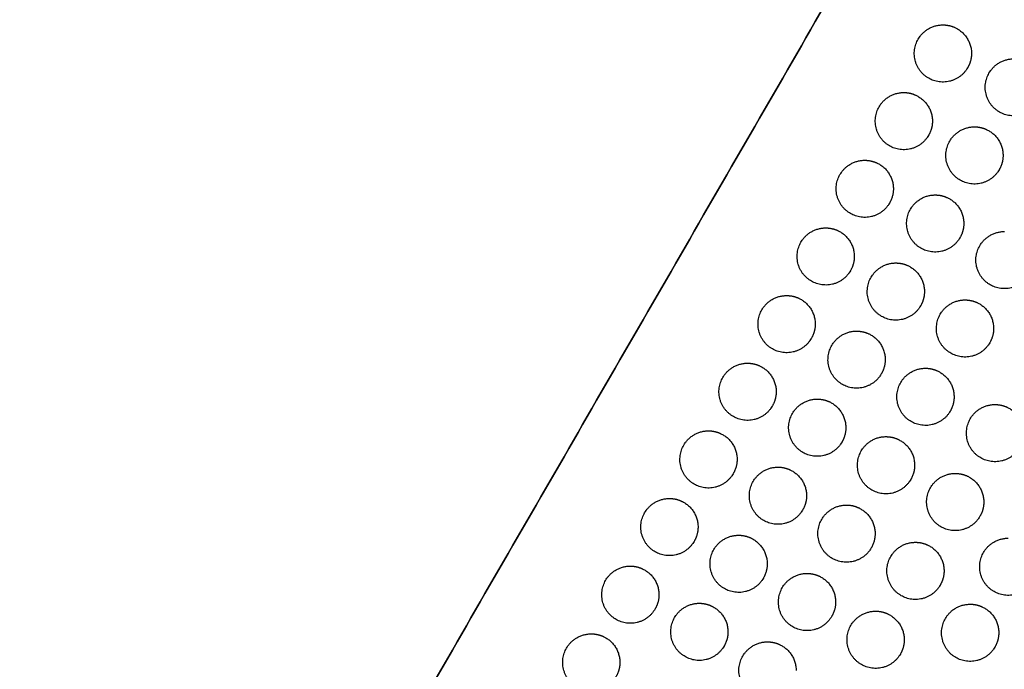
# Model space of a CAD drawing. Header units: millimetres. Extents: x -125 to 375, y 0 to 433.
# Tile 20 of 50: x -125 to -22, y 293 to 361. Entities that reach past the tile are written whole.
import ezdxf

# ---------------------------------------------------------------- set-up
doc = ezdxf.new("R2010")
doc.units = ezdxf.units.MM
doc.layers.add('Layer 01', color=18, linetype='Continuous', true_color=0x000000)

msp = doc.modelspace()

# ---------------------------------------------------------------- linework, layer by layer
at = {"layer": 'Layer 01'}
for points in [[(-125, 216.51, 76), (-62.5, 324.76, 76), (0, 433.01, 76)], [(0, 433.01), (-62.5, 324.76), (-125, 216.51)]]:
    msp.add_open_spline(points, degree=2, dxfattribs=at)
at = {"layer": 'Layer 01', "extrusion": (-0.093728, 0.054114, 0.994126)}
for points, weights, knots in [([(-25.52, 356.28, 77.77), (-27.02, 353.68, 77.77), (-29.61, 355.18, 77.44), (-32.21, 356.68, 77.12), (-30.71, 359.28, 77.12), (-29.85, 360.78, 77.12), (-28.11, 360.78, 77.28)], [1, 0.707106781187, 1, 0.707106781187, 1, 0.807007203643, 0.868347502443], [0, 0, 0, 6.017726, 6.017726, 12.035452, 12.035452, 16.000643, 16.000643, 16.000643]), ([(-28.11, 360.78, 77.28), (-27.31, 360.78, 77.36), (-26.61, 360.38, 77.44), (-25.11, 359.51, 77.63), (-25.11, 357.78, 77.73)], [0.868347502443, 0.900099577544, 1, 0.807007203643, 0.868347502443], [16.000643, 16.000643, 16.000643, 18.053177, 18.053177, 21.530077, 21.530077, 21.530077]), ([(-18.08, 352.72, 78.67), (-19.58, 350.13, 78.67), (-22.17, 351.63, 78.34), (-24.77, 353.13, 78.01), (-23.27, 355.72, 78.01), (-22.41, 357.22, 78.01), (-20.67, 357.22, 78.18)], [1, 0.707106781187, 1, 0.707106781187, 1, 0.807007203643, 0.868347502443], [0, 0, 0, 6.017726, 6.017726, 12.035452, 12.035452, 16.000643, 16.000643, 16.000643]), ([(-29.62, 349.18, 77.77), (-31.12, 346.58, 77.77), (-33.71, 348.08, 77.44), (-36.31, 349.58, 77.12), (-34.81, 352.18, 77.12), (-33.95, 353.68, 77.12), (-32.21, 353.68, 77.28)], [1, 0.707106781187, 1, 0.707106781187, 1, 0.807007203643, 0.868347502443], [0, 0, 0, 6.017726, 6.017726, 12.035452, 12.035452, 16.000643, 16.000643, 16.000643]), ([(-32.21, 353.68, 77.28), (-31.41, 353.68, 77.36), (-30.71, 353.27, 77.44), (-29.21, 352.41, 77.63), (-29.21, 350.68, 77.73)], [0.868347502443, 0.900099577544, 1, 0.807007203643, 0.868347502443], [16.000643, 16.000643, 16.000643, 18.053177, 18.053177, 21.530077, 21.530077, 21.530077]), ([(-22.2, 345.58, 78.67), (-23.7, 342.98, 78.67), (-26.3, 344.48, 78.34), (-28.9, 345.98, 78.01), (-27.4, 348.58, 78.01), (-26.53, 350.08, 78.01), (-24.8, 350.08, 78.18)], [1, 0.707106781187, 1, 0.707106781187, 1, 0.807007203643, 0.868347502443], [0, 0, 0, 6.017726, 6.017726, 12.035452, 12.035452, 16.000643, 16.000643, 16.000643]), ([(-24.8, 350.08, 78.18), (-23.99, 350.08, 78.25), (-23.3, 349.68, 78.34), (-21.8, 348.81, 78.53), (-21.8, 347.08, 78.62)], [0.868347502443, 0.900099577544, 1, 0.807007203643, 0.868347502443], [16.000643, 16.000643, 16.000643, 18.053177, 18.053177, 21.530077, 21.530077, 21.530077]), ([(-33.72, 342.07, 77.77), (-35.22, 339.48, 77.77), (-37.81, 340.98, 77.44), (-40.41, 342.48, 77.12), (-38.91, 345.07, 77.12), (-38.05, 346.57, 77.12), (-36.31, 346.57, 77.28)], [1, 0.707106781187, 1, 0.707106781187, 1, 0.807007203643, 0.868347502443], [0, 0, 0, 6.017726, 6.017726, 12.035452, 12.035452, 16.000643, 16.000643, 16.000643]), ([(-36.31, 346.57, 77.28), (-35.51, 346.57, 77.36), (-34.81, 346.17, 77.44), (-33.31, 345.31, 77.63), (-33.31, 343.57, 77.73)], [0.868347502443, 0.900099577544, 1, 0.807007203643, 0.868347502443], [16.000643, 16.000643, 16.000643, 18.053177, 18.053177, 21.530077, 21.530077, 21.530077]), ([(-26.33, 338.43, 78.67), (-27.83, 335.84, 78.67), (-30.42, 337.34, 78.34), (-33.02, 338.84, 78.01), (-31.52, 341.43, 78.01), (-30.66, 342.93, 78.01), (-28.92, 342.93, 78.18)], [1, 0.707106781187, 1, 0.707106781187, 1, 0.807007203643, 0.868347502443], [0, 0, 0, 6.017726, 6.017726, 12.035452, 12.035452, 16.000643, 16.000643, 16.000643]), ([(-28.92, 342.93, 78.18), (-28.12, 342.93, 78.25), (-27.42, 342.53, 78.34), (-25.92, 341.67, 78.53), (-25.92, 339.93, 78.62)], [0.868347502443, 0.900099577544, 1, 0.807007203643, 0.868347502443], [16.000643, 16.000643, 16.000643, 18.053177, 18.053177, 21.530077, 21.530077, 21.530077]), ([(-37.82, 334.97, 77.77), (-39.32, 332.38, 77.77), (-41.91, 333.88, 77.44), (-44.51, 335.38, 77.12), (-43.01, 337.97, 77.12), (-42.15, 339.47, 77.12), (-40.41, 339.47, 77.28)], [1, 0.707106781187, 1, 0.707106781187, 1, 0.807007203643, 0.868347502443], [0, 0, 0, 6.017726, 6.017726, 12.035452, 12.035452, 16.000643, 16.000643, 16.000643]), ([(-40.41, 339.47, 77.28), (-39.61, 339.47, 77.36), (-38.91, 339.07, 77.44), (-37.41, 338.21, 77.63), (-37.41, 336.47, 77.73)], [0.868347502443, 0.900099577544, 1, 0.807007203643, 0.868347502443], [16.000643, 16.000643, 16.000643, 18.053177, 18.053177, 21.530077, 21.530077, 21.530077]), ([(-19.05, 334.59, 79.56), (-20.55, 332, 79.56), (-23.15, 333.5, 79.23), (-25.75, 335, 78.91), (-24.25, 337.59, 78.91), (-23.38, 339.09, 78.91), (-21.65, 339.09, 79.07)], [1, 0.707106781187, 1, 0.707106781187, 1, 0.807007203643, 0.868347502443], [0, 0, 0, 6.017726, 6.017726, 12.035452, 12.035452, 16.000643, 16.000643, 16.000643]), ([(-30.45, 331.29, 78.67), (-31.95, 328.69, 78.67), (-34.55, 330.19, 78.34), (-37.15, 331.69, 78.01), (-35.65, 334.29, 78.01), (-34.78, 335.79, 78.01), (-33.05, 335.79, 78.18)], [1, 0.707106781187, 1, 0.707106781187, 1, 0.807007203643, 0.868347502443], [0, 0, 0, 6.017726, 6.017726, 12.035452, 12.035452, 16.000643, 16.000643, 16.000643]), ([(-33.05, 335.79, 78.18), (-32.24, 335.79, 78.25), (-31.55, 335.39, 78.34), (-30.05, 334.52, 78.53), (-30.05, 332.79, 78.62)], [0.868347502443, 0.900099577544, 1, 0.807007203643, 0.868347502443], [16.000643, 16.000643, 16.000643, 18.053177, 18.053177, 21.530077, 21.530077, 21.530077]), ([(-41.92, 327.87, 77.77), (-43.42, 325.27, 77.77), (-46.01, 326.77, 77.44), (-48.61, 328.27, 77.12), (-47.11, 330.87, 77.12), (-46.25, 332.37, 77.12), (-44.51, 332.37, 77.28)], [1, 0.707106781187, 1, 0.707106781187, 1, 0.807007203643, 0.868347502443], [0, 0, 0, 6.017726, 6.017726, 12.035452, 12.035452, 16.000643, 16.000643, 16.000643]), ([(-44.51, 332.37, 77.28), (-43.71, 332.37, 77.36), (-43.01, 331.97, 77.44), (-41.51, 331.1, 77.63), (-41.51, 329.37, 77.73)], [0.868347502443, 0.900099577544, 1, 0.807007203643, 0.868347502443], [16.000643, 16.000643, 16.000643, 18.053177, 18.053177, 21.530077, 21.530077, 21.530077]), ([(-23.2, 327.41, 79.56), (-24.7, 324.82, 79.56), (-27.29, 326.32, 79.23), (-29.89, 327.82, 78.91), (-28.39, 330.41, 78.91), (-27.53, 331.91, 78.91), (-25.79, 331.91, 79.07)], [1, 0.707106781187, 1, 0.707106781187, 1, 0.807007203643, 0.868347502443], [0, 0, 0, 6.017726, 6.017726, 12.035452, 12.035452, 16.000643, 16.000643, 16.000643]), ([(-25.79, 331.91, 79.07), (-24.99, 331.91, 79.15), (-24.29, 331.51, 79.23), (-22.79, 330.65, 79.42), (-22.79, 328.91, 79.52)], [0.868347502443, 0.900099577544, 1, 0.807007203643, 0.868347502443], [16.000643, 16.000643, 16.000643, 18.053177, 18.053177, 21.530077, 21.530077, 21.530077]), ([(-34.58, 324.14, 78.67), (-36.08, 321.55, 78.67), (-38.67, 323.05, 78.34), (-41.27, 324.55, 78.01), (-39.77, 327.14, 78.01), (-38.91, 328.64, 78.01), (-37.17, 328.64, 78.18)], [1, 0.707106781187, 1, 0.707106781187, 1, 0.807007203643, 0.868347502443], [0, 0, 0, 6.017726, 6.017726, 12.035452, 12.035452, 16.000643, 16.000643, 16.000643]), ([(-37.17, 328.64, 78.18), (-36.37, 328.64, 78.25), (-35.67, 328.24, 78.34), (-34.17, 327.38, 78.53), (-34.17, 325.64, 78.62)], [0.868347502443, 0.900099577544, 1, 0.807007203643, 0.868347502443], [16.000643, 16.000643, 16.000643, 18.053177, 18.053177, 21.530077, 21.530077, 21.530077]), ([(-46.02, 320.77, 77.77), (-47.52, 318.17, 77.77), (-50.11, 319.67, 77.44), (-52.71, 321.17, 77.12), (-51.21, 323.77, 77.12), (-50.35, 325.27, 77.12), (-48.61, 325.27, 77.28)], [1, 0.707106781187, 1, 0.707106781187, 1, 0.807007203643, 0.868347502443], [0, 0, 0, 6.017726, 6.017726, 12.035452, 12.035452, 16.000643, 16.000643, 16.000643]), ([(-48.61, 325.27, 77.28), (-47.81, 325.27, 77.36), (-47.11, 324.87, 77.44), (-45.61, 324, 77.63), (-45.61, 322.27, 77.73)], [0.868347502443, 0.900099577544, 1, 0.807007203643, 0.868347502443], [16.000643, 16.000643, 16.000643, 18.053177, 18.053177, 21.530077, 21.530077, 21.530077]), ([(-27.34, 320.24, 79.56), (-28.84, 317.64, 79.56), (-31.44, 319.14, 79.23), (-34.04, 320.64, 78.91), (-32.54, 323.24, 78.91), (-31.67, 324.74, 78.91), (-29.94, 324.74, 79.07)], [1, 0.707106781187, 1, 0.707106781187, 1, 0.807007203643, 0.868347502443], [0, 0, 0, 6.017726, 6.017726, 12.035452, 12.035452, 16.000643, 16.000643, 16.000643]), ([(-29.94, 324.74, 79.07), (-29.13, 324.74, 79.15), (-28.44, 324.33, 79.23), (-26.94, 323.47, 79.42), (-26.94, 321.74, 79.52)], [0.868347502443, 0.900099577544, 1, 0.807007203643, 0.868347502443], [16.000643, 16.000643, 16.000643, 18.053177, 18.053177, 21.530077, 21.530077, 21.530077]), ([(-38.7, 317, 78.67), (-40.2, 314.4, 78.67), (-42.8, 315.9, 78.34), (-45.4, 317.4, 78.01), (-43.9, 320, 78.01), (-43.03, 321.5, 78.01), (-41.3, 321.5, 78.18)], [1, 0.707106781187, 1, 0.707106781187, 1, 0.807007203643, 0.868347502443], [0, 0, 0, 6.017726, 6.017726, 12.035452, 12.035452, 16.000643, 16.000643, 16.000643]), ([(-41.3, 321.5, 78.18), (-40.49, 321.5, 78.25), (-39.8, 321.1, 78.34), (-38.3, 320.23, 78.53), (-38.3, 318.5, 78.62)], [0.868347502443, 0.900099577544, 1, 0.807007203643, 0.868347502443], [16.000643, 16.000643, 16.000643, 18.053177, 18.053177, 21.530077, 21.530077, 21.530077]), ([(-20.05, 316.43, 80.46), (-21.55, 313.83, 80.46), (-24.14, 315.33, 80.13), (-26.74, 316.83, 79.8), (-25.24, 319.43, 79.8), (-24.38, 320.93, 79.8), (-22.64, 320.93, 79.97)], [1, 0.707106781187, 1, 0.707106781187, 1, 0.807007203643, 0.868347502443], [0, 0, 0, 6.017726, 6.017726, 12.035452, 12.035452, 16.000643, 16.000643, 16.000643]), ([(-22.64, 320.93, 79.97), (-21.84, 320.93, 80.04), (-21.14, 320.53, 80.13), (-19.64, 319.66, 80.32), (-19.64, 317.93, 80.41)], [0.868347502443, 0.900099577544, 1, 0.807007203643, 0.868347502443], [16.000643, 16.000643, 16.000643, 18.053177, 18.053177, 21.530077, 21.530077, 21.530077]), ([(-50.12, 313.67, 77.77), (-51.62, 311.07, 77.77), (-54.21, 312.57, 77.44), (-56.81, 314.07, 77.12), (-55.31, 316.67, 77.12), (-54.45, 318.17, 77.12), (-52.71, 318.17, 77.28)], [1, 0.707106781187, 1, 0.707106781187, 1, 0.807007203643, 0.868347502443], [0, 0, 0, 6.017726, 6.017726, 12.035452, 12.035452, 16.000643, 16.000643, 16.000643]), ([(-52.71, 318.17, 77.28), (-51.91, 318.17, 77.36), (-51.21, 317.77, 77.44), (-49.71, 316.9, 77.63), (-49.71, 315.17, 77.73)], [0.868347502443, 0.900099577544, 1, 0.807007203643, 0.868347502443], [16.000643, 16.000643, 16.000643, 18.053177, 18.053177, 21.530077, 21.530077, 21.530077]), ([(-31.49, 313.06, 79.56), (-32.99, 310.46, 79.56), (-35.58, 311.96, 79.23), (-38.18, 313.46, 78.91), (-36.68, 316.06, 78.91), (-35.82, 317.56, 78.91), (-34.08, 317.56, 79.07)], [1, 0.707106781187, 1, 0.707106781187, 1, 0.807007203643, 0.868347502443], [0, 0, 0, 6.017726, 6.017726, 12.035452, 12.035452, 16.000643, 16.000643, 16.000643]), ([(-34.08, 317.56, 79.07), (-33.28, 317.56, 79.15), (-32.58, 317.15, 79.23), (-31.08, 316.29, 79.42), (-31.08, 314.56, 79.52)], [0.868347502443, 0.900099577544, 1, 0.807007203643, 0.868347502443], [16.000643, 16.000643, 16.000643, 18.053177, 18.053177, 21.530077, 21.530077, 21.530077]), ([(-42.83, 309.86, 78.67), (-44.33, 307.26, 78.67), (-46.92, 308.76, 78.34), (-49.52, 310.26, 78.01), (-48.02, 312.86, 78.01), (-47.16, 314.36, 78.01), (-45.42, 314.36, 78.18)], [1, 0.707106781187, 1, 0.707106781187, 1, 0.807007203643, 0.868347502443], [0, 0, 0, 6.017726, 6.017726, 12.035452, 12.035452, 16.000643, 16.000643, 16.000643]), ([(-45.42, 314.36, 78.18), (-44.62, 314.36, 78.25), (-43.92, 313.95, 78.34), (-42.42, 313.09, 78.53), (-42.42, 311.36, 78.62)], [0.868347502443, 0.900099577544, 1, 0.807007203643, 0.868347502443], [16.000643, 16.000643, 16.000643, 18.053177, 18.053177, 21.530077, 21.530077, 21.530077]), ([(-24.22, 309.2, 80.46), (-25.72, 306.6, 80.46), (-28.32, 308.1, 80.13), (-30.92, 309.6, 79.8), (-29.42, 312.2, 79.8), (-28.55, 313.7, 79.8), (-26.82, 313.7, 79.97)], [1, 0.707106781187, 1, 0.707106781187, 1, 0.807007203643, 0.868347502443], [0, 0, 0, 6.017726, 6.017726, 12.035452, 12.035452, 16.000643, 16.000643, 16.000643]), ([(-26.82, 313.7, 79.97), (-26.01, 313.7, 80.04), (-25.32, 313.3, 80.13), (-23.82, 312.43, 80.32), (-23.82, 310.7, 80.41)], [0.868347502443, 0.900099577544, 1, 0.807007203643, 0.868347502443], [16.000643, 16.000643, 16.000643, 18.053177, 18.053177, 21.530077, 21.530077, 21.530077]), ([(-54.22, 306.57, 77.77), (-55.72, 303.97, 77.77), (-58.31, 305.47, 77.44), (-60.91, 306.97, 77.12), (-59.41, 309.57, 77.12), (-58.55, 311.07, 77.12), (-56.81, 311.07, 77.28)], [1, 0.707106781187, 1, 0.707106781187, 1, 0.807007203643, 0.868347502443], [0, 0, 0, 6.017726, 6.017726, 12.035452, 12.035452, 16.000643, 16.000643, 16.000643]), ([(-56.81, 311.07, 77.28), (-56.01, 311.07, 77.36), (-55.31, 310.67, 77.44), (-53.81, 309.8, 77.63), (-53.81, 308.07, 77.73)], [0.868347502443, 0.900099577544, 1, 0.807007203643, 0.868347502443], [16.000643, 16.000643, 16.000643, 18.053177, 18.053177, 21.530077, 21.530077, 21.530077]), ([(-35.63, 305.88, 79.56), (-37.13, 303.28, 79.56), (-39.73, 304.78, 79.23), (-42.33, 306.28, 78.91), (-40.83, 308.88, 78.91), (-39.96, 310.38, 78.91), (-38.23, 310.38, 79.07)], [1, 0.707106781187, 1, 0.707106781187, 1, 0.807007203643, 0.868347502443], [0, 0, 0, 6.017726, 6.017726, 12.035452, 12.035452, 16.000643, 16.000643, 16.000643]), ([(-38.23, 310.38, 79.07), (-37.42, 310.38, 79.15), (-36.73, 309.97, 79.23), (-35.23, 309.11, 79.42), (-35.23, 307.38, 79.52)], [0.868347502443, 0.900099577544, 1, 0.807007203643, 0.868347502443], [16.000643, 16.000643, 16.000643, 18.053177, 18.053177, 21.530077, 21.530077, 21.530077]), ([(-46.95, 302.71, 78.67), (-48.45, 300.11, 78.67), (-51.05, 301.61, 78.34), (-53.65, 303.11, 78.01), (-52.15, 305.71, 78.01), (-51.28, 307.21, 78.01), (-49.55, 307.21, 78.18)], [1, 0.707106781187, 1, 0.707106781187, 1, 0.807007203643, 0.868347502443], [0, 0, 0, 6.017726, 6.017726, 12.035452, 12.035452, 16.000643, 16.000643, 16.000643]), ([(-49.55, 307.21, 78.18), (-48.74, 307.21, 78.25), (-48.05, 306.81, 78.34), (-46.55, 305.94, 78.53), (-46.55, 304.21, 78.62)], [0.868347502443, 0.900099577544, 1, 0.807007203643, 0.868347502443], [16.000643, 16.000643, 16.000643, 18.053177, 18.053177, 21.530077, 21.530077, 21.530077]), ([(-28.4, 301.97, 80.46), (-29.9, 299.37, 80.46), (-32.49, 300.87, 80.13), (-35.09, 302.37, 79.8), (-33.59, 304.97, 79.8), (-32.73, 306.47, 79.8), (-30.99, 306.47, 79.97)], [1, 0.707106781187, 1, 0.707106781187, 1, 0.807007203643, 0.868347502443], [0, 0, 0, 6.017726, 6.017726, 12.035452, 12.035452, 16.000643, 16.000643, 16.000643]), ([(-30.99, 306.47, 79.97), (-30.19, 306.47, 80.04), (-29.49, 306.07, 80.13), (-27.99, 305.2, 80.32), (-27.99, 303.47, 80.41)], [0.868347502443, 0.900099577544, 1, 0.807007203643, 0.868347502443], [16.000643, 16.000643, 16.000643, 18.053177, 18.053177, 21.530077, 21.530077, 21.530077]), ([(-18.66, 302.4, 81.35), (-20.16, 299.8, 81.35), (-22.75, 301.3, 81.02), (-25.35, 302.8, 80.7), (-23.85, 305.4, 80.7), (-22.99, 306.9, 80.7), (-21.25, 306.9, 80.86)], [1, 0.707106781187, 1, 0.707106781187, 1, 0.807007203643, 0.868347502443], [0, 0, 0, 6.017726, 6.017726, 12.035452, 12.035452, 16.000643, 16.000643, 16.000643]), ([(-58.32, 299.47, 77.77), (-59.82, 296.87, 77.77), (-62.41, 298.37, 77.44), (-65.01, 299.87, 77.12), (-63.51, 302.47, 77.12), (-62.65, 303.97, 77.12), (-60.91, 303.97, 77.28)], [1, 0.707106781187, 1, 0.707106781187, 1, 0.807007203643, 0.868347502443], [0, 0, 0, 6.017726, 6.017726, 12.035452, 12.035452, 16.000643, 16.000643, 16.000643]), ([(-60.91, 303.97, 77.28), (-60.11, 303.97, 77.36), (-59.41, 303.56, 77.44), (-57.91, 302.7, 77.63), (-57.91, 300.97, 77.73)], [0.868347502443, 0.900099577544, 1, 0.807007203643, 0.868347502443], [16.000643, 16.000643, 16.000643, 18.053177, 18.053177, 21.530077, 21.530077, 21.530077]), ([(-39.78, 298.7, 79.56), (-41.28, 296.1, 79.56), (-43.87, 297.6, 79.23), (-46.47, 299.1, 78.91), (-44.97, 301.7, 78.91), (-44.11, 303.2, 78.91), (-42.37, 303.2, 79.07)], [1, 0.707106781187, 1, 0.707106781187, 1, 0.807007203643, 0.868347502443], [0, 0, 0, 6.017726, 6.017726, 12.035452, 12.035452, 16.000643, 16.000643, 16.000643]), ([(-42.37, 303.2, 79.07), (-41.57, 303.2, 79.15), (-40.87, 302.8, 79.23), (-39.37, 301.93, 79.42), (-39.37, 300.2, 79.52)], [0.868347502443, 0.900099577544, 1, 0.807007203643, 0.868347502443], [16.000643, 16.000643, 16.000643, 18.053177, 18.053177, 21.530077, 21.530077, 21.530077]), ([(-51.08, 295.57, 78.67), (-52.58, 292.97, 78.67), (-55.17, 294.47, 78.34), (-57.77, 295.97, 78.01), (-56.27, 298.57, 78.01), (-55.41, 300.07, 78.01), (-53.67, 300.07, 78.18)], [1, 0.707106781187, 1, 0.707106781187, 1, 0.807007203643, 0.868347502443], [0, 0, 0, 6.017726, 6.017726, 12.035452, 12.035452, 16.000643, 16.000643, 16.000643]), ([(-53.67, 300.07, 78.18), (-52.87, 300.07, 78.25), (-52.17, 299.66, 78.34), (-50.67, 298.8, 78.53), (-50.67, 297.07, 78.62)], [0.868347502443, 0.900099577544, 1, 0.807007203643, 0.868347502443], [16.000643, 16.000643, 16.000643, 18.053177, 18.053177, 21.530077, 21.530077, 21.530077]), ([(-22.66, 295.47, 81.35), (-24.16, 292.87, 81.35), (-26.75, 294.37, 81.02), (-29.35, 295.87, 80.7), (-27.85, 298.47, 80.7), (-26.99, 299.97, 80.7), (-25.25, 299.97, 80.86)], [1, 0.707106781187, 1, 0.707106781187, 1, 0.807007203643, 0.868347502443], [0, 0, 0, 6.017726, 6.017726, 12.035452, 12.035452, 16.000643, 16.000643, 16.000643]), ([(-25.25, 299.97, 80.86), (-24.45, 299.97, 80.94), (-23.75, 299.57, 81.02), (-22.25, 298.7, 81.21), (-22.25, 296.97, 81.31)], [0.868347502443, 0.900099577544, 1, 0.807007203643, 0.868347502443], [16.000643, 16.000643, 16.000643, 18.053177, 18.053177, 21.530077, 21.530077, 21.530077]), ([(-32.57, 294.74, 80.46), (-34.07, 292.14, 80.46), (-36.67, 293.64, 80.13), (-39.27, 295.14, 79.8), (-37.77, 297.74, 79.8), (-36.9, 299.24, 79.8), (-35.17, 299.24, 79.97)], [1, 0.707106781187, 1, 0.707106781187, 1, 0.807007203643, 0.868347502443], [0, 0, 0, 6.017726, 6.017726, 12.035452, 12.035452, 16.000643, 16.000643, 16.000643]), ([(-35.17, 299.24, 79.97), (-34.36, 299.24, 80.04), (-33.67, 298.83, 80.13), (-32.17, 297.97, 80.32), (-32.17, 296.24, 80.41)], [0.868347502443, 0.900099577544, 1, 0.807007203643, 0.868347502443], [16.000643, 16.000643, 16.000643, 18.053177, 18.053177, 21.530077, 21.530077, 21.530077]), ([(-62.42, 292.36, 77.77), (-63.92, 289.77, 77.77), (-66.51, 291.27, 77.44), (-69.11, 292.77, 77.12), (-67.61, 295.36, 77.12), (-66.75, 296.86, 77.12), (-65.01, 296.86, 77.28)], [1, 0.707106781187, 1, 0.707106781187, 1, 0.807007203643, 0.868347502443], [0, 0, 0, 6.017726, 6.017726, 12.035452, 12.035452, 16.000643, 16.000643, 16.000643]), ([(-65.01, 296.86, 77.28), (-64.21, 296.86, 77.36), (-63.51, 296.46, 77.44), (-62.01, 295.6, 77.63), (-62.01, 293.86, 77.73)], [0.868347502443, 0.900099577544, 1, 0.807007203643, 0.868347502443], [16.000643, 16.000643, 16.000643, 18.053177, 18.053177, 21.530077, 21.530077, 21.530077]), ([(-43.92, 291.52, 79.56), (-45.42, 288.92, 79.56), (-48.02, 290.42, 79.23), (-50.62, 291.92, 78.91), (-49.12, 294.52, 78.91), (-48.25, 296.02, 78.91), (-46.52, 296.02, 79.07)], [1, 0.707106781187, 1, 0.707106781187, 1, 0.807007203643, 0.868347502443], [0, 0, 0, 6.017726, 6.017726, 12.035452, 12.035452, 16.000643, 16.000643, 16.000643]), ([(-46.52, 296.02, 79.07), (-45.71, 296.02, 79.15), (-45.02, 295.62, 79.23), (-43.52, 294.75, 79.42), (-43.52, 293.02, 79.52)], [0.868347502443, 0.900099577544, 1, 0.807007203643, 0.868347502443], [16.000643, 16.000643, 16.000643, 18.053177, 18.053177, 21.530077, 21.530077, 21.530077])]:
    msp.add_rational_spline(points, weights, degree=2, knots=knots, dxfattribs=at)
at = {"layer": 'Layer 01', "extrusion": (0.093728, -0.054114, -0.994126)}
for points in [[(-25.11, 357.78, 77.73), (-25.11, 356.97, 77.77), (-25.52, 356.28, 77.77)], [(-29.21, 350.68, 77.73), (-29.21, 349.87, 77.77), (-29.62, 349.18, 77.77)], [(-21.8, 347.08, 78.62), (-21.8, 346.27, 78.67), (-22.2, 345.58, 78.67)], [(-33.31, 343.57, 77.73), (-33.31, 342.77, 77.77), (-33.72, 342.07, 77.77)], [(-25.92, 339.93, 78.62), (-25.92, 339.13, 78.67), (-26.33, 338.43, 78.67)], [(-37.41, 336.47, 77.73), (-37.41, 335.67, 77.77), (-37.82, 334.97, 77.77)], [(-30.05, 332.79, 78.62), (-30.05, 331.99, 78.67), (-30.45, 331.29, 78.67)], [(-41.51, 329.37, 77.73), (-41.51, 328.57, 77.77), (-41.92, 327.87, 77.77)], [(-22.79, 328.91, 79.52), (-22.79, 328.11, 79.56), (-23.2, 327.41, 79.56)], [(-34.17, 325.64, 78.62), (-34.17, 324.84, 78.67), (-34.58, 324.14, 78.67)], [(-45.61, 322.27, 77.73), (-45.61, 321.47, 77.77), (-46.02, 320.77, 77.77)], [(-26.94, 321.74, 79.52), (-26.94, 320.93, 79.56), (-27.34, 320.24, 79.56)], [(-38.3, 318.5, 78.62), (-38.3, 317.7, 78.67), (-38.7, 317, 78.67)], [(-49.71, 315.17, 77.73), (-49.71, 314.37, 77.77), (-50.12, 313.67, 77.77)], [(-31.08, 314.56, 79.52), (-31.08, 313.75, 79.56), (-31.49, 313.06, 79.56)], [(-42.42, 311.36, 78.62), (-42.42, 310.55, 78.67), (-42.83, 309.86, 78.67)], [(-23.82, 310.7, 80.41), (-23.82, 309.89, 80.46), (-24.22, 309.2, 80.46)], [(-53.81, 308.07, 77.73), (-53.81, 307.26, 77.77), (-54.22, 306.57, 77.77)], [(-35.23, 307.38, 79.52), (-35.23, 306.57, 79.56), (-35.63, 305.88, 79.56)], [(-46.55, 304.21, 78.62), (-46.55, 303.41, 78.67), (-46.95, 302.71, 78.67)], [(-27.99, 303.47, 80.41), (-27.99, 302.66, 80.46), (-28.4, 301.97, 80.46)], [(-57.91, 300.97, 77.73), (-57.91, 300.16, 77.77), (-58.32, 299.47, 77.77)], [(-39.37, 300.2, 79.52), (-39.37, 299.39, 79.56), (-39.78, 298.7, 79.56)], [(-50.67, 297.07, 78.62), (-50.67, 296.26, 78.67), (-51.08, 295.57, 78.67)], [(-22.25, 296.97, 81.31), (-22.25, 296.16, 81.35), (-22.66, 295.47, 81.35)], [(-32.17, 296.24, 80.41), (-32.17, 295.43, 80.46), (-32.57, 294.74, 80.46)], [(-62.01, 293.86, 77.73), (-62.01, 293.06, 77.77), (-62.42, 292.36, 77.77)]]:
    msp.add_rational_spline(points, [0.868347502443, 0.900099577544, 1], degree=2, dxfattribs=at)

doc.saveas('drawing.dxf')
